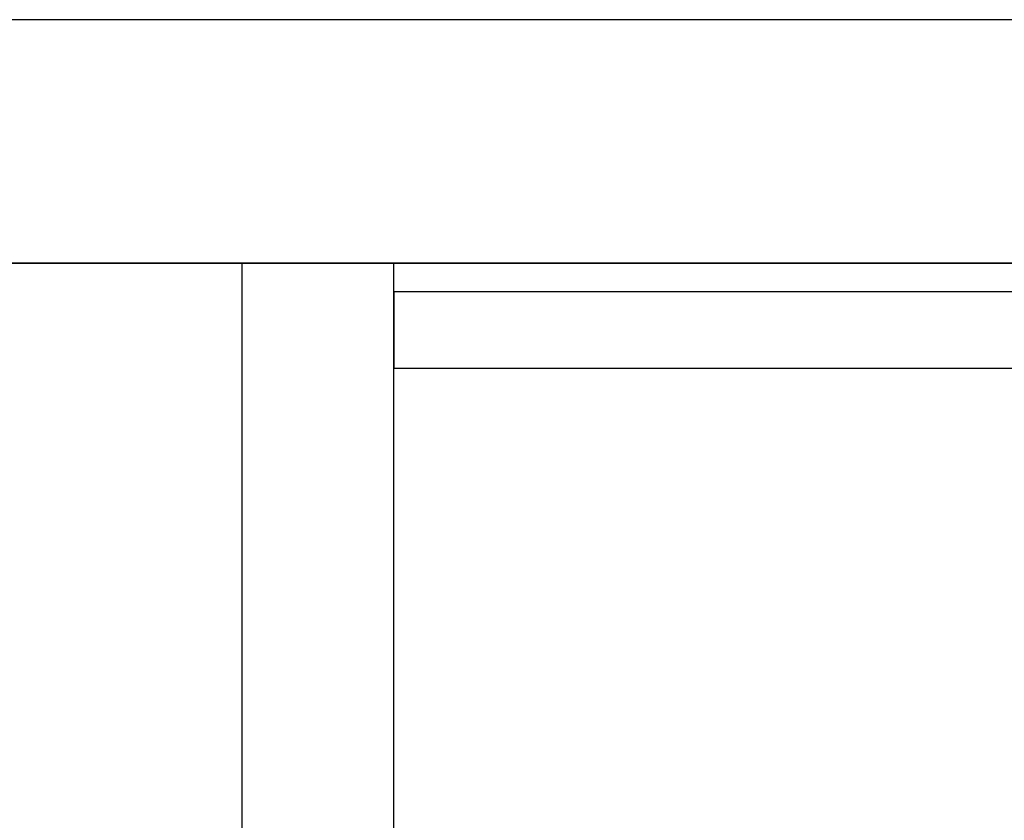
# Model space of a CAD drawing. Header units: metres. Extents: x 397.7 to 427.5, y 12.7 to 28.4.
# Tile 112 of 142: x 408.741 to 409.388, y 27.702 to 28.228. Entities that reach past the tile are written whole.
import ezdxf

# ---------------------------------------------------------------- set-up
doc = ezdxf.new("R2010")
doc.units = ezdxf.units.M
doc.layers.add('01_SUELOS', color=7, linetype='Continuous', lineweight=25, true_color=0x007f00)
doc.layers.add('A-WALL-____-MCUT', color=7, linetype='Continuous', lineweight=25)
doc.layers.add('A-WALL-____-OTLN', color=7, linetype='Continuous', lineweight=25)

# ---------------------------------------------------------------- blocks, each defined once
blk = doc.blocks.new('Family - LONDR55-XX_ZZ-ARQ-CAA-M3D-Londres55-152793-05_CLI_AIRE_P2')
at = {"layer": '01_SUELOS', "color": 9, "true_color": 0xaad4aa}
for p, q in [((12.37984, 14.94764), (2.96158, 14.94764)), ((2.96158, 14.94764), (12.37984, 14.94764))]:
    blk.add_line(p, q, dxfattribs=at)
blk = doc.blocks.new('Family - Evans P2-153127-05_CLI_AIRE_P2')
at = {"layer": 'A-WALL-____-MCUT', "color": 253, "true_color": 0xaaaaaa}
for p, q in [((25.58768, 0.16), (0.03316, 0.16)), ((0, 0), (25.55598, 0))]:
    blk.add_line(p, q, dxfattribs=at)
at = {"layer": 'A-WALL-____-OTLN', "color": 253, "true_color": 0xaaaaaa}
for p, q in [((25.58768, 0.16), (0.03316, 0.16)), ((0, 0), (25.55598, 0))]:
    blk.add_line(p, q, dxfattribs=at)
at = {"layer": 'A-WALL-____-OTLN', "color": 253, "lineweight": 18, "true_color": 0xaaaaaa}
blk.add_line((0, 0), (25.55598, 0), dxfattribs=at)
blk = doc.blocks.new('Family - Evans P2-153277-05_CLI_AIRE_P2')
at = {"layer": 'A-WALL-____-MCUT', "color": 253, "true_color": 0xaaaaaa}
for p, q in [((0.41879, 0.1), (0, 0.1)), ((0, 0.1), (0, 0)), ((0.41879, 0), (0.41879, 0.1)), ((0, 0), (0.41879, 0))]:
    blk.add_line(p, q, dxfattribs=at)
at = {"layer": 'A-WALL-____-OTLN', "color": 253, "true_color": 0xaaaaaa}
for p, q in [((0.41879, 0.1), (0, 0.1)), ((0, 0.1), (0, 0)), ((0.41879, 0), (0.41879, 0.1)), ((0, 0), (0.41879, 0))]:
    blk.add_line(p, q, dxfattribs=at)
at = {"layer": 'A-WALL-____-OTLN', "color": 253, "lineweight": 18, "true_color": 0xaaaaaa}
blk.add_line((0, 0), (0.41879, 0), dxfattribs=at)
blk = doc.blocks.new('Family - Evans P2-153337-05_CLI_AIRE_P2')
at = {"layer": 'A-WALL-____-MCUT', "color": 253, "true_color": 0xaaaaaa}
for p, q in [((1.69, 0.05), (0, 0.05)), ((0, 0.05), (0, 0)), ((0, 0), (1.69, 0))]:
    blk.add_line(p, q, dxfattribs=at)
at = {"layer": 'A-WALL-____-OTLN', "color": 253, "true_color": 0xaaaaaa}
for p, q in [((1.69, 0.05), (0, 0.05)), ((0, 0.05), (0, 0)), ((0, 0), (1.69, 0))]:
    blk.add_line(p, q, dxfattribs=at)
at = {"layer": 'A-WALL-____-OTLN', "color": 253, "lineweight": 18, "true_color": 0xaaaaaa}
blk.add_line((0, 0), (1.69, 0), dxfattribs=at)
blk = doc.blocks.new('LONDR55-XX_ZZ-ARQ-CAA-M3D-Londres55_ifc-1-05_CLI_AIRE_P2')
at = {"layer": '01_SUELOS', "color": 253, "lineweight": 18, "true_color": 0xaaaaaa}
blk.add_blockref('Family - LONDR55-XX_ZZ-ARQ-CAA-M3D-Londres55-152793-05_CLI_AIRE_P2', (398.29714, 13.12061), dxfattribs=at)
at = {"layer": 'A-WALL-____-OTLN', "color": 253, "lineweight": 18, "true_color": 0xaaaaaa}
for name, p, rotation in [('Family - Evans P2-153127-05_CLI_AIRE_P2', (426.84641, 28.22825), 180), ('Family - Evans P2-153277-05_CLI_AIRE_P2', (408.98698, 27.64946), 90)]:
    blk.add_blockref(name, p, dxfattribs=dict(at, rotation=rotation))
blk.add_blockref('Family - Evans P2-153337-05_CLI_AIRE_P2', (408.98698, 27.99946), dxfattribs=at)

msp = doc.modelspace()

# ---------------------------------------------------------------- block references
at = {"lineweight": 5}
msp.add_blockref('LONDR55-XX_ZZ-ARQ-CAA-M3D-Londres55_ifc-1-05_CLI_AIRE_P2', (0, 0), dxfattribs=at)

doc.saveas('drawing.dxf')
